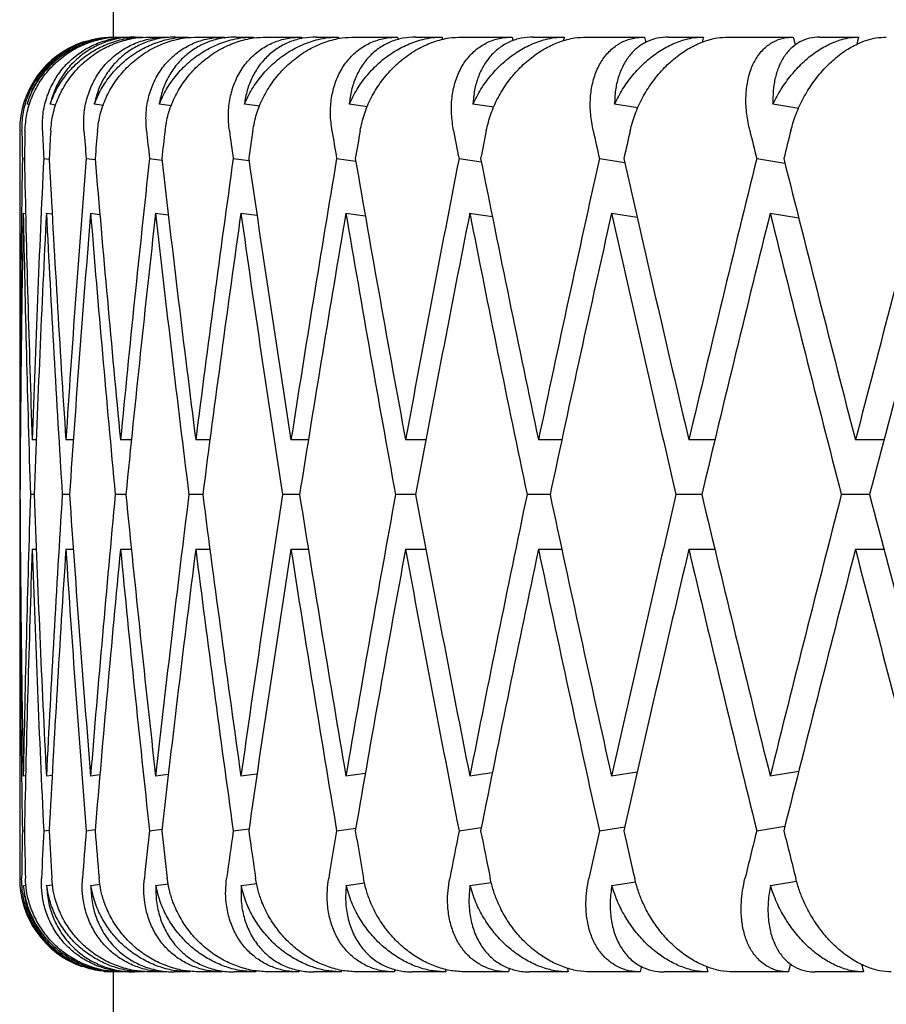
# Model space of a CAD drawing. Header units: millimetres. Extents: x 8 to 740, y 12 to 985.
# Tile 38 of 62: x 441.98 to 446.61, y 572.3 to 577.57. Entities that reach past the tile are written whole.
import ezdxf

# ---------------------------------------------------------------- set-up
doc = ezdxf.new("R2010")
doc.units = ezdxf.units.MM

msp = doc.modelspace()

# ---------------------------------------------------------------- linework, layer by layer
at = {"color": 7, "linetype": 'Continuous', "lineweight": 30}
for p, q in [((442.4809, 581.4774), (442.4809, 577.4774)), ((442.4928, 577.4774), (442.4546, 577.4743)), ((442.4928, 577.4774), (442.5083, 577.4774)), ((442.523, 577.4774), (442.5735, 577.4774)), ((442.5991, 577.4774), (442.641, 577.4774)), ((442.6742, 577.4774), (442.7709, 577.4774)), ((442.8148, 577.4774), (442.8829, 577.4774)), ((442.9343, 577.4774), (443.0764, 577.4774)), ((443.1384, 577.4774), (443.232, 577.4774)), ((443.3013, 577.4774), (443.4878, 577.4774)), ((443.5673, 577.4774), (443.6858, 577.4774)), ((443.7724, 577.4774), (444.0019, 577.4774)), ((444.0983, 577.4774), (444.2407, 577.4774)), ((444.344, 577.4774), (444.6147, 577.4774)), ((444.7273, 577.4774), (444.8927, 577.4774)), ((445.0118, 577.4774), (445.3216, 577.4774)), ((445.4496, 577.4774), (445.6366, 577.4774)), ((445.7707, 577.4774), (446.1173, 577.4774)), ((446.2597, 577.4774), (446.4668, 577.4774)), ((442.0341, 577.1158), (442.0202, 577.1175)), ((442.175, 577.1137), (442.1434, 577.1175)), ((442.4284, 577.1115), (442.3794, 577.1175)), ((442.7925, 577.1092), (442.7266, 577.1175)), ((443.2643, 577.1069), (443.1823, 577.1175)), ((443.8404, 577.1043), (443.743, 577.1175)), ((444.5164, 577.1016), (444.4045, 577.1175)), ((445.2869, 577.0986), (445.1616, 577.1175)), ((446.1463, 577.0951), (446.0088, 577.1175)), ((441.9809, 576.9774), (441.9809, 575.6147)), ((441.9952, 576.8276), (442.006, 576.8263)), ((442.1092, 576.8276), (442.1387, 576.824)), ((442.3365, 576.8276), (442.3845, 576.8217)), ((442.6751, 576.8276), (442.7416, 576.8192)), ((443.1227, 576.8276), (443.2072, 576.8166)), ((443.6757, 576.8276), (443.7778, 576.8138)), ((444.33, 576.8276), (444.4491, 576.8106)), ((445.0806, 576.8276), (445.2161, 576.8071)), ((445.9217, 576.8276), (446.0729, 576.803)), ((442.0002, 576.5351), (442.0125, 576.5337)), ((442.1208, 576.5355), (442.155, 576.5313)), ((442.3599, 576.5351), (442.4094, 576.5291)), ((442.7049, 576.5355), (442.7759, 576.5266)), ((443.1638, 576.5351), (443.2497, 576.524)), ((443.7253, 576.5351), (443.8287, 576.5212)), ((444.3852, 576.5355), (444.5084, 576.518)), ((445.1457, 576.5351), (445.2825, 576.5145)), ((445.994, 576.5351), (446.1463, 576.5104)), ((441.9843, 575.3223), (441.9813, 575.3223)), ((442.0699, 575.3223), (442.0476, 575.3223)), ((442.2676, 575.3223), (442.2276, 575.3223)), ((442.5786, 575.3223), (442.5199, 575.3223)), ((442.9979, 575.3223), (442.9223, 575.3223)), ((443.5243, 575.3223), (443.4316, 575.3223)), ((444.1537, 575.3223), (444.0441, 575.3223)), ((444.8795, 575.3223), (444.755, 575.3223)), ((445.6981, 575.3223), (445.5589, 575.3223)), ((446.603, 575.3223), (446.4498, 575.3223)), ((441.9809, 575.0299), (441.9824, 575.0299)), ((442.058, 575.0299), (442.038, 575.0299)), ((442.2472, 575.0299), (442.2088, 575.0299)), ((442.5486, 575.0299), (442.492, 575.0299)), ((442.9597, 575.0299), (442.8855, 575.0299)), ((443.4776, 575.0299), (443.3863, 575.0299)), ((444.0982, 575.0299), (443.9905, 575.0299)), ((444.8169, 575.0299), (444.6936, 575.0299)), ((445.6282, 575.0299), (445.4902, 575.0299)), ((446.5259, 575.0299), (446.3743, 575.0299)), ((441.9813, 574.7375), (441.9843, 574.7375)), ((442.0476, 574.7375), (442.0692, 574.7375)), ((442.2276, 574.7375), (442.2676, 574.7375)), ((442.5199, 574.7375), (442.5779, 574.7375)), ((442.9223, 574.7375), (442.9979, 574.7375)), ((443.4316, 574.7375), (443.5243, 574.7375)), ((444.0441, 574.7375), (444.1531, 574.7375)), ((444.755, 574.7375), (444.8795, 574.7375)), ((445.5589, 574.7375), (445.6981, 574.7375)), ((446.4498, 574.7375), (446.6025, 574.7375)), ((441.9809, 574.4452), (441.9809, 572.9774)), ((442.1545, 573.5284), (442.1235, 573.5247)), ((442.4094, 573.5308), (442.3599, 573.5247)), ((442.7754, 573.5332), (442.7075, 573.5247)), ((443.2497, 573.5358), (443.1638, 573.5247)), ((443.8287, 573.5387), (443.7253, 573.5247)), ((444.508, 573.5418), (444.3876, 573.5247)), ((445.2825, 573.5453), (445.1457, 573.5247)), ((446.1463, 573.5494), (445.994, 573.5247)), ((442.0125, 573.5262), (442.0002, 573.5247)), ((441.9952, 573.2323), (442.006, 573.2336)), ((442.1092, 573.2323), (442.1387, 573.2358)), ((442.3365, 573.2323), (442.3845, 573.2382)), ((442.6751, 573.2323), (442.7416, 573.2406)), ((443.1227, 573.2323), (443.2072, 573.2432)), ((443.6757, 573.2323), (443.7778, 573.2461)), ((444.33, 573.2323), (444.4491, 573.2492)), ((445.0806, 573.2323), (445.2161, 573.2527)), ((445.9217, 573.2323), (446.0729, 573.2568)), ((443.1651, 572.9401), (443.2482, 572.9509)), ((443.7265, 572.9401), (443.8254, 572.9535)), ((444.3888, 572.9401), (444.5026, 572.9563)), ((445.1469, 572.9401), (445.2744, 572.9594)), ((445.995, 572.9401), (446.1352, 572.9629)), ((442.0016, 572.9401), (442.0148, 572.9417)), ((442.1249, 572.9401), (442.1563, 572.9439)), ((442.3612, 572.9401), (442.4104, 572.9461)), ((442.7089, 572.9401), (442.7753, 572.9485)), ((442.4332, 572.4797), (442.4809, 572.4774)), ((442.4809, 572.4774), (442.4809, 567.6774)), ((442.4848, 572.4774), (442.4809, 572.4774)), ((442.5107, 572.4774), (442.4913, 572.4774)), ((442.5692, 572.4774), (442.5259, 572.4774)), ((442.6467, 572.4774), (442.5943, 572.4774)), ((442.7633, 572.4774), (442.6805, 572.4774)), ((442.8919, 572.4774), (442.8067, 572.4774)), ((443.0656, 572.4774), (442.9438, 572.4774)), ((443.2442, 572.4774), (443.127, 572.4774)), ((443.4738, 572.4774), (443.314, 572.4774)), ((443.7011, 572.4774), (443.5528, 572.4774)), ((443.9848, 572.4774), (443.7882, 572.4774)), ((444.2591, 572.4774), (444.0808, 572.4774)), ((444.5947, 572.4774), (444.3628, 572.4774)), ((444.9139, 572.4774), (444.7069, 572.4774)), ((445.2989, 572.4774), (445.0335, 572.4774)), ((445.6605, 572.4774), (445.4264, 572.4774)), ((446.092, 572.4774), (445.795, 572.4774)), ((446.4933, 572.4774), (446.2339, 572.4774))]:
    msp.add_line(p, q, dxfattribs=at)
for centre, start, end in [((442.4809, 576.9774), 108.5222, 180), ((442.4809, 572.9774), 180, 250.4342)]:
    msp.add_arc(centre, 0.5, start, end, dxfattribs=at)
for centre, major_axis, ratio, start_param, end_param in [((456.9809, 575.0299), (-5.5972, 39.794), 0.336135, 1.462078, 1.462212), ((456.9809, 575.0299), (4.2731, 39.8107), 0.348049, 1.546663, 1.546794), ((456.9809, 575.0299), (-6.8442, 39.7777), 0.321364, 1.454085, 1.454295), ((456.9809, 575.0299), (5.5972, 39.794), 0.336135, 1.556567, 1.556816), ((456.9809, 575.0299), (-8.0036, 39.764), 0.30407, 1.448197, 1.448553), ((456.9809, 575.0299), (6.8442, 39.7777), 0.321364, 1.56456, 1.564939), ((456.9809, 575.0299), (-9.0689, 39.7547), 0.284594, 1.444492, 1.445011), ((456.9809, 575.0299), (8.0036, 39.764), 0.30407, 1.570448, 1.570968), ((456.9809, 575.0299), (-10.0366, 39.7507), 0.263266, 1.442948, 1.443685), ((456.9809, 575.0299), (9.0689, 39.7547), 0.284594, 1.574153, 1.574851), ((456.9809, 575.0299), (-10.9055, 39.7521), 0.240393, 1.443469, 1.444573), ((456.9809, 575.0299), (10.0366, 39.7507), 0.263266, 1.575697, 1.576714), ((456.9809, 575.0299), (-1.5048, 41.2086), 0.362166, 1.510299, 1.513939), ((456.9809, 574.4452), (0, 41.2122), 0.36397, 1.509314, 1.51296), ((456.9809, 575.0299), (-2.9857, 41.1984), 0.356806, 1.497671, 1.501311), ((456.9809, 574.4452), (1.5048, 41.2086), 0.362166, 1.522538, 1.526185), ((456.9809, 575.0299), (-4.4205, 41.1834), 0.348049, 1.486183, 1.489822), ((456.9809, 574.4452), (2.9857, 41.1984), 0.356806, 1.535166, 1.538813), ((456.9809, 575.0299), (-5.7903, 41.1662), 0.336135, 1.47628, 1.479919), ((456.9809, 574.4452), (4.4205, 41.1834), 0.348049, 1.546655, 1.550301), ((456.9809, 575.0299), (-7.0802, 41.1493), 0.321364, 1.468286, 1.471925), ((456.9809, 574.4452), (5.7903, 41.1662), 0.336135, 1.556558, 1.560204), ((456.9809, 575.0299), (-8.2795, 41.1352), 0.30407, 1.462398, 1.466037), ((456.9809, 574.4452), (7.0802, 41.1493), 0.321364, 1.564551, 1.568198), ((456.9809, 575.0299), (-9.3816, 41.1256), 0.284594, 1.458693, 1.462332), ((456.9809, 574.4452), (8.2795, 41.1352), 0.30407, 1.570439, 1.574086), ((456.9809, 575.0299), (-10.3827, 41.1214), 0.263266, 1.45715, 1.460789), ((456.9809, 574.4452), (9.3816, 41.1256), 0.284594, 1.574144, 1.577791), ((456.9809, 575.0299), (-11.2816, 41.1228), 0.240393, 1.45767, 1.461309), ((456.9809, 574.4452), (10.3827, 41.1214), 0.263266, 1.575688, 1.579334), ((456.9809, 575.0299), (0, 41.2122), 0.36397, 1.527163, 1.563702), ((456.9809, 575.6147), (-1.5048, 41.2086), 0.362166, 1.528142, 1.564666), ((456.9809, 575.0299), (1.5048, 41.2086), 0.362166, 1.540388, 1.576926), ((456.9809, 575.6147), (-2.9857, 41.1984), 0.356806, 1.515514, 1.552038), ((456.9809, 575.0299), (2.9857, 41.1984), 0.356806, 1.553016, 1.589554), ((456.9809, 575.6147), (-4.4205, 41.1834), 0.348049, 1.504025, 1.54055), ((456.9809, 575.0299), (4.4205, 41.1834), 0.348049, 1.564504, 1.601043), ((456.9809, 575.6147), (-5.7903, 41.1662), 0.336135, 1.494122, 1.530647), ((456.9809, 575.0299), (5.7903, 41.1662), 0.336135, 1.574407, 1.610946), ((456.9809, 575.6147), (-7.0802, 41.1493), 0.321364, 1.486128, 1.522653), ((456.9809, 575.0299), (7.0802, 41.1493), 0.321364, 1.582401, 1.618939), ((456.9809, 575.6147), (-8.2795, 41.1352), 0.30407, 1.48024, 1.516765), ((456.9809, 575.0299), (8.2795, 41.1352), 0.30407, 1.588289, 1.624828), ((456.9809, 575.6147), (-9.3816, 41.1256), 0.284594, 1.476535, 1.51306), ((456.9809, 575.0299), (9.3816, 41.1256), 0.284594, 1.591994, 1.628533), ((456.9809, 575.6147), (-10.3827, 41.1214), 0.263266, 1.474992, 1.511517), ((456.9809, 575.0299), (10.3827, 41.1214), 0.263266, 1.593537, 1.630076), ((456.9809, 575.6147), (-11.2816, 41.1228), 0.240393, 1.475512, 1.512037), ((456.9809, 575.0299), (11.2816, 41.1228), 0.240393, 1.593017, 1.629555), ((456.9809, 574.4452), (0, 41.2122), 0.36397, 1.520062, 1.556607), ((456.9809, 575.0299), (-1.5048, 41.2086), 0.362166, 1.52104, 1.557572), ((456.9809, 574.4452), (1.5048, 41.2086), 0.362166, 1.533289, 1.569831), ((456.9809, 575.0299), (-2.9857, 41.1984), 0.356806, 1.508415, 1.544944), ((456.9809, 574.4452), (2.9857, 41.1984), 0.356806, 1.545914, 1.582459), ((456.9809, 575.0299), (-4.4205, 41.1834), 0.348049, 1.496923, 1.533455), ((456.9809, 574.4452), (4.4205, 41.1834), 0.348049, 1.557405, 1.593948), ((456.9809, 575.0299), (-5.7903, 41.1662), 0.336135, 1.487024, 1.523552), ((456.9809, 574.4452), (5.7903, 41.1662), 0.336135, 1.567306, 1.603851), ((456.9809, 575.0299), (-7.0802, 41.1493), 0.321364, 1.479027, 1.515559), ((456.9809, 574.4452), (7.0802, 41.1493), 0.321364, 1.575299, 1.611844), ((456.9809, 575.0299), (-8.2795, 41.1352), 0.30407, 1.473139, 1.509671), ((456.9809, 574.4452), (8.2795, 41.1352), 0.30407, 1.58119, 1.617733), ((456.9809, 575.0299), (-9.3816, 41.1256), 0.284594, 1.469437, 1.505966), ((456.9809, 574.4452), (9.3816, 41.1256), 0.284594, 1.584893, 1.621438), ((456.9809, 575.0299), (-10.3827, 41.1214), 0.263266, 1.46789, 1.504422), ((456.9809, 574.4452), (10.3827, 41.1214), 0.263266, 1.586436, 1.622981), ((456.9809, 575.0299), (-11.2816, 41.1228), 0.240393, 1.468411, 1.504943), ((456.9809, 574.4452), (11.2816, 41.1228), 0.240393, 1.585918, 1.622461), ((456.9809, 575.6147), (0, 41.2122), 0.36397, 1.570796, 1.577891), ((456.9809, 575.0299), (0, 41.2122), 0.36397, 1.563702, 1.570796), ((456.9809, 575.0299), (0, 41.2122), 0.36397, 1.570796, 1.577891), ((456.9809, 575.6147), (0, 41.2122), 0.36397, 1.584986, 1.621531), ((456.9809, 575.0299), (1.5048, 41.2086), 0.362166, 1.584021, 1.620553), ((456.9809, 575.6147), (-1.5048, 41.2086), 0.362166, 1.571761, 1.608306), ((456.9809, 575.0299), (2.9857, 41.1984), 0.356806, 1.596649, 1.633181), ((456.9809, 575.6147), (-2.9857, 41.1984), 0.356806, 1.559133, 1.595678), ((456.9809, 575.0299), (4.4205, 41.1834), 0.348049, 1.608137, 1.644669), ((456.9809, 575.6147), (-4.4205, 41.1834), 0.348049, 1.547645, 1.58419), ((456.9809, 575.0299), (5.7903, 41.1662), 0.336135, 1.61804, 1.654572), ((456.9809, 575.6147), (-5.7903, 41.1662), 0.336135, 1.537742, 1.574287), ((456.9809, 575.0299), (7.0802, 41.1493), 0.321364, 1.626034, 1.662566), ((456.9809, 575.6147), (-7.0802, 41.1493), 0.321364, 1.529748, 1.566293), ((456.9809, 575.0299), (8.2795, 41.1352), 0.30407, 1.631922, 1.668454), ((456.9809, 575.6147), (-8.2795, 41.1352), 0.30407, 1.52386, 1.560405), ((456.9809, 575.0299), (9.3816, 41.1256), 0.284594, 1.635627, 1.672159), ((456.9809, 575.6147), (-9.3816, 41.1256), 0.284594, 1.520155, 1.5567), ((456.9809, 575.0299), (10.3827, 41.1214), 0.263266, 1.63717, 1.673702), ((456.9809, 575.6147), (-10.3827, 41.1214), 0.263266, 1.518612, 1.555157), ((456.9809, 575.0299), (11.2816, 41.1228), 0.240393, 1.63665, 1.673182), ((456.9809, 575.6147), (-11.2816, 41.1228), 0.240393, 1.519132, 1.555677), ((456.9809, 574.4452), (0, 41.2122), 0.36397, 1.563702, 1.570796), ((456.9809, 575.0299), (0, 41.2122), 0.36397, 1.577891, 1.61443), ((456.9809, 574.4452), (1.5048, 41.2086), 0.362166, 1.576926, 1.613451), ((456.9809, 575.0299), (-1.5048, 41.2086), 0.362166, 1.564666, 1.601205), ((456.9809, 574.4452), (2.9857, 41.1984), 0.356806, 1.589554, 1.626079), ((456.9809, 575.0299), (-2.9857, 41.1984), 0.356806, 1.552038, 1.588577), ((456.9809, 574.4452), (4.4205, 41.1834), 0.348049, 1.601043, 1.637567), ((456.9809, 575.0299), (-4.4205, 41.1834), 0.348049, 1.54055, 1.577089), ((456.9809, 574.4452), (5.7903, 41.1662), 0.336135, 1.610946, 1.647471), ((456.9809, 575.0299), (-5.7903, 41.1662), 0.336135, 1.530647, 1.567186), ((456.9809, 574.4452), (7.0802, 41.1493), 0.321364, 1.618939, 1.655464), ((456.9809, 575.0299), (-7.0802, 41.1493), 0.321364, 1.522653, 1.559192), ((456.9809, 574.4452), (8.2795, 41.1352), 0.30407, 1.624828, 1.661352), ((456.9809, 575.0299), (-8.2795, 41.1352), 0.30407, 1.516765, 1.553304), ((456.9809, 574.4452), (9.3816, 41.1256), 0.284594, 1.628533, 1.665057), ((456.9809, 575.0299), (-9.3816, 41.1256), 0.284594, 1.51306, 1.549599), ((456.9809, 574.4452), (10.3827, 41.1214), 0.263266, 1.630076, 1.666601), ((456.9809, 575.0299), (-10.3827, 41.1214), 0.263266, 1.511517, 1.548055), ((456.9809, 574.4452), (11.2816, 41.1228), 0.240393, 1.629555, 1.66608), ((456.9809, 575.0299), (-11.2816, 41.1228), 0.240393, 1.512037, 1.548576), ((456.9809, 575.0299), (1.5048, 41.2086), 0.362166, 1.627654, 1.633845), ((456.9809, 575.6147), (0, 41.2122), 0.36397, 1.628633, 1.634833), ((456.9809, 575.0299), (2.9857, 41.1984), 0.356806, 1.640282, 1.646473), ((456.9809, 575.6147), (-1.5048, 41.2086), 0.362166, 1.615408, 1.621608), ((456.9809, 575.0299), (4.4205, 41.1834), 0.348049, 1.651771, 1.657962), ((456.9809, 575.6147), (-2.9857, 41.1984), 0.356806, 1.60278, 1.60898), ((456.9809, 575.0299), (5.7903, 41.1662), 0.336135, 1.661674, 1.667865), ((456.9809, 575.6147), (-4.4205, 41.1834), 0.348049, 1.591292, 1.597492), ((456.9809, 575.0299), (7.0802, 41.1493), 0.321364, 1.669667, 1.675858), ((456.9809, 575.6147), (-5.7903, 41.1662), 0.336135, 1.581389, 1.587589), ((456.9809, 575.0299), (8.2795, 41.1352), 0.30407, 1.675555, 1.681747), ((456.9809, 575.6147), (-7.0802, 41.1493), 0.321364, 1.573395, 1.579595), ((456.9809, 575.0299), (9.3816, 41.1256), 0.284594, 1.67926, 1.685452), ((456.9809, 575.6147), (-8.2795, 41.1352), 0.30407, 1.567507, 1.573707), ((456.9809, 575.0299), (10.3827, 41.1214), 0.263266, 1.680804, 1.686995), ((456.9809, 575.6147), (-9.3816, 41.1256), 0.284594, 1.563802, 1.570002), ((456.9809, 575.0299), (11.2816, 41.1228), 0.240393, 1.680283, 1.686474), ((456.9809, 575.6147), (-10.3827, 41.1214), 0.263266, 1.562258, 1.568459), ((456.9809, 575.0299), (5.5972, 39.794), 0.336135, 1.68201, 1.682156), ((456.9809, 575.0299), (-4.2731, 39.8107), 0.348049, 1.597424, 1.597571), ((456.9809, 575.0299), (6.8442, 39.7777), 0.321364, 1.689909, 1.69015), ((456.9809, 575.0299), (-5.5972, 39.794), 0.336135, 1.58743, 1.587668), ((456.9809, 575.0299), (8.0036, 39.764), 0.30407, 1.695695, 1.696038), ((456.9809, 575.0299), (-6.8442, 39.7777), 0.321364, 1.5793, 1.579674), ((456.9809, 575.0299), (9.0689, 39.7547), 0.284594, 1.699244, 1.699743), ((456.9809, 575.0299), (-8.0036, 39.764), 0.30407, 1.573265, 1.573786), ((456.9809, 575.0299), (10.0366, 39.7507), 0.263266, 1.700523, 1.701286), ((456.9809, 575.0299), (-9.0689, 39.7547), 0.284594, 1.569383, 1.570081), ((456.9809, 575.0299), (10.9055, 39.7521), 0.240393, 1.699697, 1.700766), ((456.9809, 575.0299), (-10.0366, 39.7507), 0.263266, 1.567522, 1.568538)]:
    msp.add_ellipse(centre, major_axis=major_axis, ratio=ratio, start_param=start_param, end_param=end_param, dxfattribs=at)
for points, knots in [([(441.9929, 576.9774), (441.994, 577.0067), (441.9961, 577.066), (442.0192, 577.1519), (442.0566, 577.2334), (442.108, 577.3061), (442.1723, 577.369), (442.2454, 577.4183), (442.3263, 577.4536), (442.4067, 577.4739), (442.4611, 577.4763), (442.4857, 577.4774)], [0, 0, 0, 0, 0.1145416, 0.23238, 0.3469304, 0.4649256, 0.5771225, 0.6929312, 0.7991817, 0.9089106, 1, 1, 1, 1]), ([(442.0092, 576.9774), (442.0114, 577.0067), (442.0158, 577.0662), (442.0423, 577.1522), (442.0829, 577.2337), (442.1373, 577.3064), (442.2045, 577.3694), (442.2801, 577.4188), (442.3632, 577.4541), (442.4445, 577.4741), (442.4988, 577.4764), (442.523, 577.4774)], [0, 0, 0, 0, 0.114606, 0.23252, 0.347132, 0.465168, 0.577786, 0.694016, 0.800844, 0.911181, 1, 1, 1, 1]), ([(442.0202, 577.1175), (442.0301, 577.1446), (442.0503, 577.1997), (442.0982, 577.2746), (442.1585, 577.3419), (442.2292, 577.3969), (442.3088, 577.4392), (442.3834, 577.4634), (442.4509, 577.4755), (442.4891, 577.4768), (442.5083, 577.4774)], [0, 0, 0, 0, 0.137628, 0.279151, 0.416817, 0.558784, 0.691042, 0.827634, 0.913195, 1, 1, 1, 1]), ([(442.4495, 577.4739), (442.4374, 577.4732), (442.3978, 577.4709), (442.3341, 577.4531), (442.2604, 577.4219), (442.1935, 577.3788), (442.1339, 577.3252), (442.0844, 577.2628), (442.0447, 577.1932), (442.0284, 577.1429), (442.0202, 577.1175)], [0, 0, 0, 0, 0.059139, 0.192754, 0.322444, 0.455671, 0.589774, 0.727363, 0.862078, 1, 1, 1, 1]), ([(442.1022, 576.9774), (442.1023, 577.0067), (442.1026, 577.066), (442.1226, 577.1519), (442.157, 577.2334), (442.2055, 577.3061), (442.2671, 577.369), (442.3378, 577.4183), (442.4167, 577.4536), (442.4955, 577.4739), (442.5491, 577.4763), (442.5735, 577.4774)], [0, 0, 0, 0, 0.114542, 0.23238, 0.34693, 0.464926, 0.577123, 0.692931, 0.799182, 0.908911, 1, 1, 1, 1]), ([(442.1434, 577.1175), (442.1541, 577.1446), (442.1759, 577.1997), (442.226, 577.2746), (442.2883, 577.3419), (442.3604, 577.3969), (442.4411, 577.4392), (442.5161, 577.4634), (442.5837, 577.4755), (442.6218, 577.4768), (442.641, 577.4774)], [0, 0, 0, 0, 0.137628, 0.279151, 0.416817, 0.558784, 0.691042, 0.827634, 0.913195, 1, 1, 1, 1]), ([(442.5991, 577.4774), (442.5728, 577.4761), (442.5193, 577.4736), (442.4429, 577.4534), (442.3711, 577.4218), (442.3064, 577.3789), (442.2491, 577.3252), (442.2022, 577.2628), (442.1652, 577.1932), (442.1507, 577.1429), (442.1434, 577.1175)], [0, 0, 0, 0, 0.121172, 0.245978, 0.367117, 0.49156, 0.616821, 0.745339, 0.871171, 1, 1, 1, 1]), ([(442.1465, 576.9774), (442.1496, 577.0067), (442.1559, 577.0662), (442.185, 577.1522), (442.2281, 577.2337), (442.2846, 577.3064), (442.3535, 577.3694), (442.4304, 577.4188), (442.5142, 577.4541), (442.5959, 577.4741), (442.65, 577.4764), (442.6742, 577.4774)], [0, 0, 0, 0, 0.114606, 0.23252, 0.347132, 0.465168, 0.577786, 0.694016, 0.800844, 0.911181, 1, 1, 1, 1]), ([(442.3247, 576.9774), (442.3239, 577.0067), (442.3223, 577.066), (442.3392, 577.1519), (442.3703, 577.2334), (442.4155, 577.3061), (442.4739, 577.369), (442.5416, 577.4183), (442.6178, 577.4536), (442.6945, 577.4739), (442.747, 577.4763), (442.7709, 577.4774)], [0, 0, 0, 0, 0.114542, 0.23238, 0.34693, 0.464926, 0.577123, 0.692931, 0.799182, 0.908911, 1, 1, 1, 1]), ([(442.3794, 577.1175), (442.3909, 577.1446), (442.4143, 577.1997), (442.4662, 577.2746), (442.5299, 577.3419), (442.6029, 577.3969), (442.684, 577.4392), (442.759, 577.4634), (442.8262, 577.4755), (442.8639, 577.4768), (442.8829, 577.4774)], [0, 0, 0, 0, 0.137628, 0.279151, 0.416817, 0.558784, 0.691042, 0.827634, 0.913195, 1, 1, 1, 1]), ([(442.8148, 577.4774), (442.789, 577.4761), (442.7367, 577.4736), (442.6624, 577.4534), (442.593, 577.4218), (442.5309, 577.3789), (442.4765, 577.3252), (442.4324, 577.2628), (442.3984, 577.1932), (442.3858, 577.1429), (442.3794, 577.1175)], [0, 0, 0, 0, 0.121172, 0.245978, 0.367117, 0.49156, 0.616821, 0.745339, 0.871171, 1, 1, 1, 1]), ([(442.3967, 576.9774), (442.4007, 577.0067), (442.4088, 577.0662), (442.4403, 577.1522), (442.4855, 577.2337), (442.5437, 577.3064), (442.6138, 577.3694), (442.6914, 577.4188), (442.7754, 577.4541), (442.8567, 577.4741), (442.9104, 577.4764), (442.9343, 577.4774)], [0, 0, 0, 0, 0.114606, 0.23252, 0.347132, 0.465168, 0.577786, 0.694016, 0.800844, 0.911181, 1, 1, 1, 1]), ([(442.6588, 576.9774), (442.6571, 577.0067), (442.6535, 577.066), (442.6671, 577.1519), (442.6947, 577.2334), (442.7363, 577.3061), (442.7911, 577.369), (442.8553, 577.4183), (442.9283, 577.4536), (443.0022, 577.4739), (443.0533, 577.4763), (443.0764, 577.4774)], [0, 0, 0, 0, 0.114542, 0.23238, 0.34693, 0.464926, 0.577123, 0.692931, 0.799182, 0.908911, 1, 1, 1, 1]), ([(442.7266, 577.1175), (442.7388, 577.1446), (442.7634, 577.1997), (442.8168, 577.2746), (442.8814, 577.3419), (442.9548, 577.3969), (443.0357, 577.4392), (443.11, 577.4634), (443.1763, 577.4755), (443.2133, 577.4768), (443.232, 577.4774)], [0, 0, 0, 0, 0.137628, 0.279151, 0.416817, 0.558784, 0.691042, 0.827634, 0.913195, 1, 1, 1, 1]), ([(443.1384, 577.4774), (443.1133, 577.4761), (443.0625, 577.4736), (442.9909, 577.4534), (442.9244, 577.4218), (442.8654, 577.3789), (442.8142, 577.3252), (442.7734, 577.2628), (442.7426, 577.1932), (442.732, 577.1429), (442.7266, 577.1175)], [0, 0, 0, 0, 0.121172, 0.245978, 0.367117, 0.49156, 0.616821, 0.745339, 0.871171, 1, 1, 1, 1]), ([(442.7579, 576.9774), (442.7628, 577.0067), (442.7726, 577.0662), (442.8063, 577.1522), (442.8533, 577.2337), (442.9127, 577.3064), (442.9835, 577.3694), (443.0611, 577.4188), (443.1447, 577.4541), (443.2251, 577.4741), (443.2778, 577.4764), (443.3013, 577.4774)], [0, 0, 0, 0, 0.1146065, 0.2325198, 0.3471316, 0.4651683, 0.577786, 0.6940158, 0.8008443, 0.911181, 1, 1, 1, 1]), ([(443.1019, 576.9774), (443.0992, 577.0067), (443.0938, 577.066), (443.104, 577.1519), (443.1279, 577.2334), (443.1655, 577.3061), (443.2162, 577.369), (443.2765, 577.4183), (443.3457, 577.4536), (443.4163, 577.4739), (443.4655, 577.4763), (443.4878, 577.4774)], [0, 0, 0, 0, 0.114542, 0.23238, 0.34693, 0.464926, 0.577123, 0.692931, 0.799182, 0.908911, 1, 1, 1, 1]), ([(443.1823, 577.1175), (443.195, 577.1446), (443.2208, 577.1997), (443.2752, 577.2746), (443.3403, 577.3419), (443.4135, 577.3969), (443.4936, 577.4392), (443.5667, 577.4634), (443.6316, 577.4755), (443.6676, 577.4768), (443.6858, 577.4774)], [0, 0, 0, 0, 0.137628, 0.279151, 0.416817, 0.558784, 0.691042, 0.827634, 0.913195, 1, 1, 1, 1]), ([(443.5673, 577.4774), (443.5432, 577.4761), (443.4942, 577.4736), (443.4259, 577.4534), (443.3628, 577.4218), (443.3073, 577.3789), (443.2598, 577.3252), (443.2226, 577.2628), (443.1952, 577.1932), (443.1866, 577.1429), (443.1823, 577.1175)], [0, 0, 0, 0, 0.121172, 0.245978, 0.367117, 0.49156, 0.616821, 0.745339, 0.871171, 1, 1, 1, 1]), ([(443.2274, 576.9774), (443.2331, 577.0067), (443.2446, 577.0662), (443.2802, 577.1522), (443.3285, 577.2337), (443.3887, 577.3064), (443.4597, 577.3694), (443.5368, 577.4188), (443.6193, 577.4541), (443.6982, 577.4741), (443.7495, 577.4764), (443.7724, 577.4774)], [0, 0, 0, 0, 0.1146065, 0.2325198, 0.3471316, 0.4651683, 0.577786, 0.6940158, 0.8008443, 0.911181, 1, 1, 1, 1]), ([(443.6506, 576.9774), (443.647, 577.0067), (443.6397, 577.066), (443.6465, 577.1519), (443.6665, 577.2334), (443.6999, 577.3061), (443.7461, 577.369), (443.8021, 577.4183), (443.867, 577.4536), (443.9337, 577.4739), (443.9806, 577.4763), (444.0019, 577.4774)], [0, 0, 0, 0, 0.1145416, 0.23238, 0.3469304, 0.4649256, 0.5771225, 0.6929312, 0.7991817, 0.9089106, 1, 1, 1, 1]), ([(443.743, 577.1175), (443.7562, 577.1446), (443.7829, 577.1997), (443.8379, 577.2746), (443.9029, 577.3419), (443.9754, 577.3969), (444.0541, 577.4392), (444.1254, 577.4634), (444.1884, 577.4755), (444.2232, 577.4768), (444.2407, 577.4774)], [0, 0, 0, 0, 0.137628, 0.279151, 0.416817, 0.558784, 0.691042, 0.827634, 0.913195, 1, 1, 1, 1]), ([(444.0983, 577.4774), (444.0753, 577.4761), (444.0286, 577.4736), (443.964, 577.4534), (443.9049, 577.4218), (443.8533, 577.3789), (443.8098, 577.3252), (443.7764, 577.2628), (443.7526, 577.1932), (443.7463, 577.1429), (443.743, 577.1175)], [0, 0, 0, 0, 0.121172, 0.245978, 0.367117, 0.49156, 0.616821, 0.745339, 0.871171, 1, 1, 1, 1]), ([(443.8015, 576.9774), (443.808, 577.0067), (443.8211, 577.0662), (443.8583, 577.1522), (443.9077, 577.2337), (443.9682, 577.3064), (444.0388, 577.3694), (444.1148, 577.4188), (444.1956, 577.4541), (444.2723, 577.4741), (444.3219, 577.4764), (444.344, 577.4774)], [0, 0, 0, 0, 0.114606, 0.23252, 0.347132, 0.465168, 0.577786, 0.694016, 0.800844, 0.911181, 1, 1, 1, 1]), ([(444.3008, 576.9774), (444.2963, 577.0067), (444.2873, 577.066), (444.2905, 577.1519), (444.3064, 577.2334), (444.3354, 577.3061), (444.3768, 577.369), (444.4279, 577.4183), (444.488, 577.4536), (444.5504, 577.4739), (444.5946, 577.4763), (444.6147, 577.4774)], [0, 0, 0, 0, 0.114542, 0.23238, 0.34693, 0.464926, 0.577123, 0.692931, 0.799182, 0.908911, 1, 1, 1, 1]), ([(444.4045, 577.1175), (444.418, 577.1446), (444.4455, 577.1997), (444.5006, 577.2746), (444.5651, 577.3419), (444.6363, 577.3969), (444.7129, 577.4392), (444.782, 577.4634), (444.8426, 577.4755), (444.8759, 577.4768), (444.8927, 577.4774)], [0, 0, 0, 0, 0.137628, 0.279151, 0.416817, 0.558784, 0.691042, 0.827634, 0.913195, 1, 1, 1, 1]), ([(444.7273, 577.4774), (444.7056, 577.4761), (444.6616, 577.4736), (444.6012, 577.4534), (444.5464, 577.4218), (444.4992, 577.3789), (444.46, 577.3252), (444.4307, 577.2628), (444.4108, 577.1932), (444.4066, 577.1429), (444.4045, 577.1175)], [0, 0, 0, 0, 0.121172, 0.245978, 0.367117, 0.49156, 0.616821, 0.745339, 0.871171, 1, 1, 1, 1]), ([(444.4759, 576.9774), (444.4831, 577.0067), (444.4977, 577.0662), (444.5363, 577.1522), (444.5864, 577.2337), (444.6467, 577.3064), (444.7164, 577.3694), (444.7908, 577.4188), (444.8691, 577.4541), (444.9432, 577.4741), (444.9906, 577.4764), (445.0118, 577.4774)], [0, 0, 0, 0, 0.1146065, 0.2325198, 0.3471316, 0.4651683, 0.577786, 0.6940158, 0.8008443, 0.911181, 1, 1, 1, 1]), ([(445.0475, 576.9774), (445.0421, 577.0067), (445.0314, 577.066), (445.0311, 577.1519), (445.0428, 577.2334), (445.0671, 577.3061), (445.1034, 577.369), (445.1492, 577.4183), (445.2041, 577.4536), (445.2616, 577.4739), (445.3029, 577.4763), (445.3216, 577.4774)], [0, 0, 0, 0, 0.1145416, 0.23238, 0.3469304, 0.4649256, 0.5771225, 0.6929312, 0.7991817, 0.9089106, 1, 1, 1, 1]), ([(445.1616, 577.1175), (445.1754, 577.1446), (445.2034, 577.1997), (445.2583, 577.2746), (445.3218, 577.3419), (445.3912, 577.3969), (445.4652, 577.4392), (445.5314, 577.4634), (445.5891, 577.4755), (445.6207, 577.4768), (445.6366, 577.4774)], [0, 0, 0, 0, 0.137628, 0.279151, 0.416817, 0.558784, 0.691042, 0.827634, 0.913195, 1, 1, 1, 1]), ([(445.4496, 577.4774), (445.4294, 577.4761), (445.3883, 577.4736), (445.3326, 577.4534), (445.2826, 577.4218), (445.2401, 577.3789), (445.2055, 577.3252), (445.1805, 577.2628), (445.1646, 577.1932), (445.1626, 577.1429), (445.1616, 577.1175)], [0, 0, 0, 0, 0.121172, 0.245978, 0.367117, 0.49156, 0.616821, 0.745339, 0.871171, 1, 1, 1, 1]), ([(445.2455, 576.9774), (445.2534, 577.0067), (445.2694, 577.0662), (445.309, 577.1522), (445.3594, 577.2337), (445.4191, 577.3064), (445.4873, 577.3694), (445.5595, 577.4188), (445.6349, 577.4541), (445.7057, 577.4741), (445.7506, 577.4764), (445.7707, 577.4774)], [0, 0, 0, 0, 0.114606, 0.23252, 0.347132, 0.465168, 0.577786, 0.694016, 0.800844, 0.911181, 1, 1, 1, 1]), ([(445.8849, 576.9774), (445.8788, 577.0067), (445.8664, 577.066), (445.8626, 577.1519), (445.87, 577.2334), (445.8894, 577.3061), (445.9203, 577.369), (445.9606, 577.4183), (446.0098, 577.4536), (446.0621, 577.4739), (446.1001, 577.4763), (446.1173, 577.4774)], [0, 0, 0, 0, 0.114542, 0.23238, 0.34693, 0.464926, 0.577123, 0.692931, 0.799182, 0.908911, 1, 1, 1, 1]), ([(446.2597, 577.4774), (446.241, 577.4761), (446.2032, 577.4736), (446.1526, 577.4534), (446.1078, 577.4218), (446.0704, 577.3789), (446.0407, 577.3252), (446.0202, 577.2628), (446.0084, 577.1932), (446.0086, 577.1429), (446.0088, 577.1175)], [0, 0, 0, 0, 0.121172, 0.245978, 0.367117, 0.49156, 0.616821, 0.745339, 0.871171, 1, 1, 1, 1]), ([(446.0088, 577.1175), (446.0227, 577.1446), (446.051, 577.1997), (446.1053, 577.2746), (446.1672, 577.3419), (446.2342, 577.3969), (446.3051, 577.4392), (446.3679, 577.4634), (446.4224, 577.4755), (446.452, 577.4768), (446.4668, 577.4774)], [0, 0, 0, 0, 0.137628, 0.279151, 0.416817, 0.558784, 0.691042, 0.827634, 0.913195, 1, 1, 1, 1]), ([(446.1044, 576.9774), (446.1129, 577.0067), (446.1302, 577.0662), (446.1706, 577.1522), (446.2208, 577.2337), (446.2795, 577.3064), (446.3457, 577.3694), (446.4151, 577.4188), (446.487, 577.4541), (446.554, 577.4741), (446.5961, 577.4764), (446.6149, 577.4774)], [0, 0, 0, 0, 0.114606, 0.23252, 0.347132, 0.465168, 0.577786, 0.694016, 0.800844, 0.911181, 1, 1, 1, 1]), ([(442.4848, 572.4774), (442.458, 572.4787), (442.4035, 572.4812), (442.3251, 572.5016), (442.2511, 572.5334), (442.1837, 572.5766), (442.1237, 572.6306), (442.0726, 572.6946), (442.032, 572.7677), (442.0066, 572.8414), (441.993, 572.912), (441.992, 572.9555), (441.9914, 572.9774)], [0, 0, 0, 0, 0.099032, 0.201043, 0.300045, 0.401731, 0.504401, 0.609736, 0.718397, 0.82995, 0.914331, 1, 1, 1, 1]), ([(442.5259, 572.4774), (442.4988, 572.4787), (442.4438, 572.4812), (442.3641, 572.5018), (442.2883, 572.5337), (442.2189, 572.5772), (442.1564, 572.6315), (442.1027, 572.696), (442.0593, 572.7697), (442.0314, 572.8433), (442.0155, 572.9134), (442.013, 572.9559), (442.0116, 572.9774)], [0, 0, 0, 0, 0.099346, 0.201688, 0.301, 0.402993, 0.506234, 0.612154, 0.721444, 0.833657, 0.916225, 1, 1, 1, 1]), ([(442.5692, 572.4774), (442.5427, 572.4787), (442.489, 572.4812), (442.4122, 572.5016), (442.34, 572.5334), (442.2748, 572.5766), (442.2171, 572.6306), (442.1686, 572.6946), (442.1309, 572.7677), (442.1081, 572.8414), (442.0969, 572.912), (442.0972, 572.9555), (442.0974, 572.9774)], [0, 0, 0, 0, 0.099032, 0.201043, 0.300045, 0.401731, 0.504401, 0.609736, 0.718397, 0.82995, 0.914331, 1, 1, 1, 1]), ([(442.6805, 572.4774), (442.6534, 572.4787), (442.5985, 572.4812), (442.5184, 572.5018), (442.442, 572.5337), (442.3715, 572.5772), (442.3075, 572.6315), (442.2519, 572.696), (442.2063, 572.7697), (442.1762, 572.8433), (442.1582, 572.9134), (442.1543, 572.9559), (442.1523, 572.9774)], [0, 0, 0, 0, 0.099346, 0.201688, 0.301, 0.402993, 0.506234, 0.612154, 0.721444, 0.833657, 0.916225, 1, 1, 1, 1]), ([(442.7633, 572.4774), (442.7374, 572.4787), (442.6847, 572.4812), (442.61, 572.5016), (442.5403, 572.5334), (442.4777, 572.5766), (442.4229, 572.6306), (442.3774, 572.6946), (442.3427, 572.7677), (442.3228, 572.8414), (442.314, 572.912), (442.3158, 572.9555), (442.3166, 572.9774)], [0, 0, 0, 0, 0.099032, 0.201043, 0.300045, 0.401731, 0.504401, 0.609736, 0.718397, 0.82995, 0.914331, 1, 1, 1, 1]), ([(442.9438, 572.4774), (442.917, 572.4787), (442.8627, 572.4812), (442.7829, 572.5018), (442.7063, 572.5337), (442.6352, 572.5772), (442.5702, 572.6315), (442.5132, 572.696), (442.4658, 572.7697), (442.4337, 572.8433), (442.4136, 572.9134), (442.4084, 572.9559), (442.4057, 572.9774)], [0, 0, 0, 0, 0.0993463, 0.2016876, 0.3010003, 0.4029927, 0.5062342, 0.6121536, 0.7214436, 0.8336571, 0.9162255, 1, 1, 1, 1]), ([(443.0656, 572.4774), (443.0404, 572.4787), (442.9893, 572.4812), (442.9173, 572.5016), (442.8505, 572.5334), (442.791, 572.5766), (442.7395, 572.6306), (442.6973, 572.6946), (442.666, 572.7677), (442.649, 572.8414), (442.6428, 572.912), (442.6459, 572.9555), (442.6475, 572.9774)], [0, 0, 0, 0, 0.099032, 0.201043, 0.300045, 0.401731, 0.504401, 0.609736, 0.718397, 0.82995, 0.914331, 1, 1, 1, 1]), ([(443.314, 572.4774), (443.2877, 572.4787), (443.2343, 572.4812), (443.1554, 572.5018), (443.0792, 572.5337), (443.0081, 572.5772), (442.9426, 572.6315), (442.8846, 572.696), (442.8357, 572.7697), (442.8018, 572.8433), (442.7799, 572.9134), (442.7734, 572.9559), (442.7702, 572.9774)], [0, 0, 0, 0, 0.099346, 0.201688, 0.301, 0.402993, 0.506234, 0.612154, 0.721444, 0.833657, 0.916225, 1, 1, 1, 1]), ([(443.4738, 572.4774), (443.4496, 572.4787), (443.4003, 572.4812), (443.3316, 572.5016), (443.2682, 572.5334), (443.2123, 572.5766), (443.1644, 572.6306), (443.126, 572.6946), (443.0982, 572.7677), (443.0843, 572.8414), (443.0807, 572.912), (443.0852, 572.9555), (443.0874, 572.9774)], [0, 0, 0, 0, 0.099032, 0.201043, 0.300045, 0.401731, 0.504401, 0.609736, 0.718397, 0.82995, 0.914331, 1, 1, 1, 1]), ([(443.7882, 572.4774), (443.7626, 572.4787), (443.7106, 572.4812), (443.6331, 572.5018), (443.5579, 572.5337), (443.4873, 572.5772), (443.4218, 572.6315), (443.3633, 572.696), (443.3133, 572.7697), (443.2779, 572.8433), (443.2543, 572.9134), (443.2466, 572.9559), (443.2427, 572.9774)], [0, 0, 0, 0, 0.0993463, 0.2016876, 0.3010003, 0.4029927, 0.5062342, 0.6121536, 0.7214436, 0.8336571, 0.9162255, 1, 1, 1, 1]), ([(443.9848, 572.4774), (443.9617, 572.4787), (443.9148, 572.4812), (443.8498, 572.5016), (443.7903, 572.5334), (443.7384, 572.5766), (443.6945, 572.6306), (443.66, 572.6946), (443.6361, 572.7677), (443.6253, 572.8414), (443.6244, 572.912), (443.6302, 572.9555), (443.6331, 572.9774)], [0, 0, 0, 0, 0.099032, 0.201043, 0.300045, 0.401731, 0.504401, 0.609736, 0.718397, 0.82995, 0.914331, 1, 1, 1, 1]), ([(444.3628, 572.4774), (444.3381, 572.4787), (444.2878, 572.4812), (444.2124, 572.5018), (444.1388, 572.5337), (444.0692, 572.5772), (444.0042, 572.6315), (443.9456, 572.696), (443.8949, 572.7697), (443.8583, 572.8433), (443.8332, 572.9134), (443.8243, 572.9559), (443.8198, 572.9774)], [0, 0, 0, 0, 0.099346, 0.201688, 0.301, 0.402993, 0.506234, 0.612154, 0.721444, 0.833657, 0.916225, 1, 1, 1, 1]), ([(444.5947, 572.4774), (444.5729, 572.4787), (444.5286, 572.4812), (444.4679, 572.5016), (444.4128, 572.5334), (444.3653, 572.5766), (444.3258, 572.6306), (444.2955, 572.6946), (444.2755, 572.7677), (444.268, 572.8414), (444.2698, 572.912), (444.2768, 572.9555), (444.2804, 572.9774)], [0, 0, 0, 0, 0.099032, 0.201043, 0.300045, 0.401731, 0.504401, 0.609736, 0.718397, 0.82995, 0.914331, 1, 1, 1, 1]), ([(445.0335, 572.4774), (445.0098, 572.4787), (444.9616, 572.4812), (444.8889, 572.5018), (444.8175, 572.5337), (444.7494, 572.5772), (444.6854, 572.6315), (444.6271, 572.696), (444.5761, 572.7697), (444.5386, 572.8433), (444.5121, 572.9134), (444.5021, 572.9559), (444.4971, 572.9774)], [0, 0, 0, 0, 0.099346, 0.201688, 0.301, 0.402993, 0.506234, 0.612154, 0.721444, 0.833657, 0.916225, 1, 1, 1, 1]), ([(445.2989, 572.4774), (445.2785, 572.4787), (445.2372, 572.4812), (445.1812, 572.5016), (445.1309, 572.5334), (445.0882, 572.5766), (445.0533, 572.6306), (445.0275, 572.6946), (445.0116, 572.7677), (445.0075, 572.8414), (445.0118, 572.912), (445.0201, 572.9555), (445.0243, 572.9774)], [0, 0, 0, 0, 0.0990323, 0.2010432, 0.3000449, 0.4017309, 0.504401, 0.609736, 0.7183968, 0.8299501, 0.9143315, 1, 1, 1, 1]), ([(445.795, 572.4774), (445.7726, 572.4787), (445.727, 572.4812), (445.6574, 572.5018), (445.5887, 572.5337), (445.5227, 572.5772), (445.4602, 572.6315), (445.4027, 572.696), (445.3517, 572.7697), (445.3135, 572.8433), (445.2859, 572.9134), (445.2749, 572.9559), (445.2694, 572.9774)], [0, 0, 0, 0, 0.0993463, 0.2016876, 0.3010003, 0.4029927, 0.5062342, 0.6121536, 0.7214436, 0.8336571, 0.9162255, 1, 1, 1, 1]), ([(446.092, 572.4774), (446.0732, 572.4787), (446.0352, 572.4812), (445.9844, 572.5016), (445.9393, 572.5334), (445.9016, 572.5766), (445.8716, 572.6306), (445.8504, 572.6946), (445.8388, 572.7677), (445.8381, 572.8414), (445.845, 572.912), (445.8545, 572.9555), (445.8592, 572.9774)], [0, 0, 0, 0, 0.099032, 0.201043, 0.300045, 0.401731, 0.504401, 0.609736, 0.718397, 0.82995, 0.914331, 1, 1, 1, 1]), ([(446.6417, 572.4774), (446.6207, 572.4787), (446.5779, 572.4812), (446.512, 572.5018), (446.4466, 572.5337), (446.3832, 572.5772), (446.3226, 572.6315), (446.2664, 572.696), (446.2159, 572.7697), (446.1773, 572.8433), (446.1488, 572.9134), (446.1368, 572.9559), (446.1308, 572.9774)], [0, 0, 0, 0, 0.099346, 0.201688, 0.301, 0.402993, 0.506234, 0.612154, 0.721444, 0.833657, 0.916225, 1, 1, 1, 1]), ([(442.5107, 572.4774), (442.4837, 572.4787), (442.429, 572.4812), (442.3497, 572.5016), (442.2743, 572.5334), (442.2053, 572.5766), (442.1433, 572.6306), (442.09, 572.6946), (442.0472, 572.7678), (442.0149, 572.8502), (442.0061, 572.9093), (442.0016, 572.9401)], [0, 0, 0, 0, 0.104109, 0.21135, 0.315427, 0.422327, 0.53026, 0.640996, 0.755227, 0.8725, 1, 1, 1, 1]), ([(442.4913, 572.4774), (442.4646, 572.4786), (442.4104, 572.4812), (442.3324, 572.5014), (442.2587, 572.5331), (442.1918, 572.576), (442.1321, 572.6297), (442.0814, 572.6933), (442.0415, 572.7659), (442.0118, 572.8487), (442.0051, 572.9085), (442.0016, 572.9401)], [0, 0, 0, 0, 0.103815, 0.210744, 0.31453, 0.421144, 0.52851, 0.638666, 0.752248, 0.868841, 1, 1, 1, 1]), ([(442.6467, 572.4774), (442.6198, 572.4787), (442.5652, 572.4812), (442.4856, 572.5016), (442.4095, 572.5334), (442.3394, 572.5766), (442.2759, 572.6306), (442.2207, 572.6946), (442.1758, 572.7678), (442.141, 572.8502), (442.1304, 572.9093), (442.1249, 572.9401)], [0, 0, 0, 0, 0.104109, 0.21135, 0.315427, 0.422327, 0.53026, 0.640996, 0.755227, 0.8725, 1, 1, 1, 1]), ([(442.1249, 572.9401), (442.127, 572.9112), (442.1314, 572.8526), (442.1572, 572.769), (442.1971, 572.6906), (442.2503, 572.6221), (442.3159, 572.5643), (442.3892, 572.5208), (442.4694, 572.4914), (442.5382, 572.4788), (442.5806, 572.4777), (442.5943, 572.4774)], [0, 0, 0, 0, 0.119854, 0.243135, 0.363008, 0.486545, 0.60299, 0.72322, 0.833004, 0.946354, 1, 1, 1, 1]), ([(442.8919, 572.4774), (442.8652, 572.4787), (442.8112, 572.4812), (442.7318, 572.5016), (442.6555, 572.5334), (442.5849, 572.5766), (442.5204, 572.6306), (442.4638, 572.6946), (442.417, 572.7678), (442.38, 572.8502), (442.3677, 572.9093), (442.3612, 572.9401)], [0, 0, 0, 0, 0.104109, 0.21135, 0.315427, 0.422327, 0.53026, 0.640996, 0.755227, 0.8725, 1, 1, 1, 1]), ([(442.3612, 572.9401), (442.3624, 572.9112), (442.3648, 572.8526), (442.3874, 572.769), (442.424, 572.6906), (442.4741, 572.6221), (442.5365, 572.5643), (442.6069, 572.5208), (442.6847, 572.4914), (442.7518, 572.4788), (442.7934, 572.4777), (442.8067, 572.4774)], [0, 0, 0, 0, 0.119854, 0.243135, 0.363008, 0.486545, 0.60299, 0.72322, 0.833004, 0.946354, 1, 1, 1, 1]), ([(443.2442, 572.4774), (443.218, 572.4787), (443.1649, 572.4812), (443.0864, 572.5016), (443.0106, 572.5334), (442.9399, 572.5766), (442.8749, 572.6306), (442.8173, 572.6946), (442.7691, 572.7678), (442.7302, 572.8502), (442.7162, 572.9093), (442.7089, 572.9401)], [0, 0, 0, 0, 0.104109, 0.21135, 0.315427, 0.422327, 0.53026, 0.640996, 0.755227, 0.8725, 1, 1, 1, 1]), ([(442.7089, 572.9401), (442.7091, 572.9112), (442.7094, 572.8526), (442.7287, 572.769), (442.7618, 572.6906), (442.8082, 572.6221), (442.867, 572.5643), (442.9341, 572.5208), (443.0088, 572.4914), (443.0737, 572.4788), (443.1141, 572.4777), (443.127, 572.4774)], [0, 0, 0, 0, 0.119854, 0.243135, 0.363008, 0.486545, 0.60299, 0.72322, 0.833004, 0.946354, 1, 1, 1, 1]), ([(443.1651, 572.9401), (443.1643, 572.9112), (443.1627, 572.8526), (443.1785, 572.769), (443.2077, 572.6906), (443.2502, 572.6221), (443.3049, 572.5643), (443.3682, 572.5208), (443.4392, 572.4914), (443.5014, 572.4788), (443.5403, 572.4777), (443.5528, 572.4774)], [0, 0, 0, 0, 0.119854, 0.243135, 0.363008, 0.486545, 0.60299, 0.72322, 0.833004, 0.946354, 1, 1, 1, 1]), ([(443.7011, 572.4774), (443.6756, 572.4787), (443.6239, 572.4812), (443.5468, 572.5016), (443.472, 572.5334), (443.4018, 572.5766), (443.3368, 572.6306), (443.2787, 572.6946), (443.2294, 572.7678), (443.1888, 572.8502), (443.1732, 572.9093), (443.1651, 572.9401)], [0, 0, 0, 0, 0.104109, 0.21135, 0.315427, 0.422327, 0.53026, 0.640996, 0.755227, 0.8725, 1, 1, 1, 1]), ([(443.7265, 572.9401), (443.7247, 572.9112), (443.7211, 572.8526), (443.7333, 572.769), (443.7585, 572.6906), (443.7966, 572.6221), (443.847, 572.5643), (443.9059, 572.5208), (443.9727, 572.4914), (444.0317, 572.4788), (444.0688, 572.4777), (444.0808, 572.4774)], [0, 0, 0, 0, 0.119854, 0.243135, 0.363008, 0.486545, 0.60299, 0.72322, 0.833004, 0.946354, 1, 1, 1, 1]), ([(444.2591, 572.4774), (444.2344, 572.4787), (444.1844, 572.4812), (444.1094, 572.5016), (444.0362, 572.5334), (443.9671, 572.5766), (443.9026, 572.6306), (443.8443, 572.6946), (443.7943, 572.7678), (443.7524, 572.8502), (443.7354, 572.9093), (443.7265, 572.9401)], [0, 0, 0, 0, 0.104109, 0.21135, 0.315427, 0.422327, 0.53026, 0.640996, 0.755227, 0.8725, 1, 1, 1, 1]), ([(444.3888, 572.9401), (444.386, 572.9112), (444.3805, 572.8526), (444.3889, 572.769), (444.4099, 572.6906), (444.4434, 572.6221), (444.4889, 572.5643), (444.5431, 572.5208), (444.6052, 572.4914), (444.6605, 572.4788), (444.6956, 572.4777), (444.7069, 572.4774)], [0, 0, 0, 0, 0.119854, 0.243135, 0.363008, 0.486545, 0.60299, 0.72322, 0.833004, 0.946354, 1, 1, 1, 1]), ([(444.9139, 572.4774), (444.8903, 572.4787), (444.8424, 572.4812), (444.77, 572.5016), (444.699, 572.5334), (444.6314, 572.5766), (444.5678, 572.6306), (444.51, 572.6946), (444.4596, 572.7678), (444.4166, 572.8502), (444.3983, 572.9093), (444.3888, 572.9401)], [0, 0, 0, 0, 0.104109, 0.21135, 0.315427, 0.422327, 0.53026, 0.640996, 0.755227, 0.8725, 1, 1, 1, 1]), ([(445.1469, 572.9401), (445.1432, 572.9112), (445.1357, 572.8526), (445.1404, 572.769), (445.1569, 572.6906), (445.1857, 572.6221), (445.226, 572.5643), (445.2749, 572.5208), (445.3319, 572.4914), (445.3831, 572.4788), (445.4159, 572.4777), (445.4264, 572.4774)], [0, 0, 0, 0, 0.119854, 0.243135, 0.363008, 0.486545, 0.60299, 0.72322, 0.833004, 0.946354, 1, 1, 1, 1]), ([(445.6605, 572.4774), (445.6381, 572.4787), (445.5928, 572.4812), (445.5235, 572.5016), (445.4552, 572.5334), (445.3896, 572.5766), (445.3276, 572.6306), (445.2705, 572.6946), (445.2202, 572.7678), (445.1765, 572.8502), (445.157, 572.9093), (445.1469, 572.9401)], [0, 0, 0, 0, 0.104109, 0.21135, 0.315427, 0.422327, 0.53026, 0.640996, 0.755227, 0.8725, 1, 1, 1, 1]), ([(445.995, 572.9401), (445.9904, 572.9112), (445.9811, 572.8526), (445.982, 572.769), (445.994, 572.6906), (446.0177, 572.6221), (446.0525, 572.5643), (446.0959, 572.5208), (446.1473, 572.4914), (446.194, 572.4788), (446.2242, 572.4777), (446.2339, 572.4774)], [0, 0, 0, 0, 0.119854, 0.243135, 0.363008, 0.486545, 0.60299, 0.72322, 0.833004, 0.946354, 1, 1, 1, 1]), ([(446.4933, 572.4774), (446.4723, 572.4787), (446.4298, 572.4812), (446.3643, 572.5016), (446.2991, 572.5334), (446.2361, 572.5766), (446.176, 572.6306), (446.1201, 572.6946), (446.0703, 572.7678), (446.0262, 572.8502), (446.0057, 572.9093), (445.995, 572.9401)], [0, 0, 0, 0, 0.104109, 0.21135, 0.315427, 0.422327, 0.53026, 0.640996, 0.755227, 0.8725, 1, 1, 1, 1])]:
    msp.add_open_spline(points, degree=3, knots=knots, dxfattribs=at)

doc.saveas('drawing.dxf')
